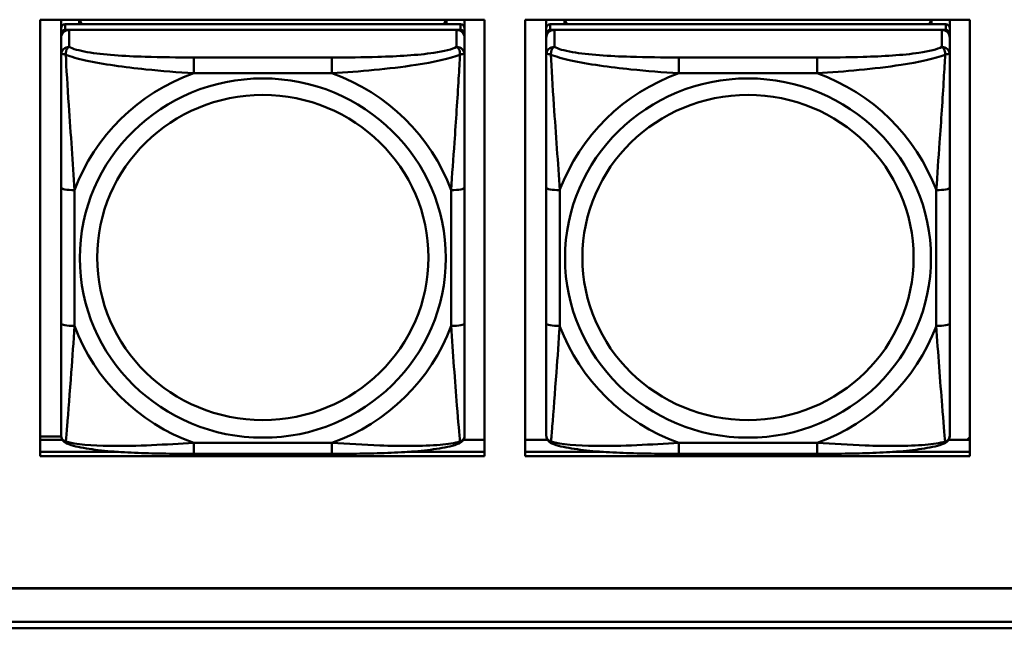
# Model space of a CAD drawing. Header units: inches. Extents: x 0.8 to 72.9, y -5.1 to 48.7.
# Tile 93 of 237: x 40.3 to 41.7, y 13.7 to 14.6. Entities that reach past the tile are written whole.
import ezdxf

# ---------------------------------------------------------------- set-up
doc = ezdxf.new("R2010")
doc.units = ezdxf.units.IN
doc.header["$MEASUREMENT"] = 0
doc.layers.add('Visible Edges(ROSSANSI)', color=7, linetype='Continuous', lineweight=50)
doc.layers.add('Visible Tangent Edges(ROSSANSI)', color=7, linetype='Continuous', lineweight=50)

msp = doc.modelspace()

# ---------------------------------------------------------------- linework, layer by layer
at = {"layer": 'Visible Edges(ROSSANSI)'}
for p, q in [((40.3217, 13.9412), (40.3217, 14.5799)), ((40.3217, 14.5799), (40.9723, 14.5799)), ((40.3526, 14.5674), (40.3526, 14.5799)), ((40.9372, 14.5732), (40.3585, 14.5732)), ((40.3791, 14.5732), (40.3791, 14.5799)), ((40.3829, 14.5732), (40.3796, 14.5799)), ((40.9161, 14.5799), (40.9128, 14.5732)), ((40.9165, 14.5799), (40.9165, 14.5732)), ((40.9431, 14.5799), (40.9431, 14.5674)), ((40.9723, 14.5799), (40.9723, 13.9412)), ((41.0317, 13.9412), (41.0317, 14.5799)), ((41.0317, 14.5799), (41.6823, 14.5799)), ((41.0626, 14.5674), (41.0626, 14.5799)), ((41.6472, 14.5732), (41.0685, 14.5732)), ((41.0891, 14.5732), (41.0891, 14.5799)), ((41.0929, 14.5732), (41.0896, 14.5799)), ((41.6261, 14.5799), (41.6228, 14.5732)), ((41.6265, 14.5799), (41.6265, 14.5732)), ((41.6531, 14.5799), (41.6531, 14.5674)), ((41.6823, 14.5799), (41.6823, 13.9412)), ((40.3526, 14.5674), (40.3526, 14.5592)), ((40.3526, 14.5534), (40.3526, 14.5592)), ((40.3526, 14.5534), (40.3526, 14.5285)), ((40.3585, 14.565), (40.9372, 14.565)), ((40.9313, 14.565), (40.3644, 14.565)), ((40.9431, 14.5592), (40.9431, 14.5674)), ((40.9431, 14.5592), (40.9431, 14.5534)), ((40.9431, 14.5285), (40.9431, 14.5534)), ((41.0626, 14.5674), (41.0626, 14.5592)), ((41.0626, 14.5534), (41.0626, 14.5592)), ((41.0626, 14.5534), (41.0626, 14.5285)), ((41.0685, 14.565), (41.6472, 14.565)), ((41.6413, 14.565), (41.0744, 14.565)), ((41.6531, 14.5592), (41.6531, 14.5674)), ((41.6531, 14.5592), (41.6531, 14.5534)), ((41.6531, 14.5285), (41.6531, 14.5534)), ((40.3526, 14.3341), (40.3526, 14.1354)), ((40.9431, 14.1354), (40.9431, 14.3341)), ((41.0626, 14.3341), (41.0626, 14.1354)), ((41.6531, 14.1354), (41.6531, 14.3341)), ((40.3217, 13.9697), (40.3527, 13.9697)), ((40.3217, 13.9649), (40.3544, 13.9649)), ((40.9412, 13.9649), (40.9723, 13.9649)), ((41.0317, 13.9649), (41.0644, 13.9649)), ((41.6512, 13.9649), (41.6823, 13.9649)), ((41.6823, 13.9687), (41.6784, 13.9649)), ((40.3217, 13.9473), (40.4365, 13.9473)), ((40.4365, 13.9473), (40.3217, 13.9473)), ((40.9723, 13.9412), (40.3217, 13.9412)), ((40.749, 13.9445), (40.5467, 13.9445)), ((40.8592, 13.9473), (40.9723, 13.9473)), ((40.9723, 13.9473), (40.8592, 13.9473)), ((41.0317, 13.9473), (41.1465, 13.9473)), ((41.1465, 13.9473), (41.0317, 13.9473)), ((41.6823, 13.9412), (41.0317, 13.9412)), ((41.459, 13.9445), (41.2567, 13.9445)), ((41.5692, 13.9473), (41.6823, 13.9473)), ((41.6823, 13.9473), (41.5692, 13.9473)), ((35.8144, 13.7478), (53.1896, 13.7478)), ((53.1896, 13.7474), (35.8144, 13.7474)), ((35.8645, 13.6983), (53.2396, 13.6983)), ((53.2406, 13.689), (35.8645, 13.689))]:
    msp.add_line(p, q, dxfattribs=at)
for centre, major_axis, start_param, end_param in [((40.3585, 14.5674), (-0.00591, 0), 4.712389, 6.283185), ((40.9372, 14.5674), (0.00591, 0), 0, 1.570796), ((41.0685, 14.5674), (-0.00591, 0), 4.712389, 6.283185), ((41.6472, 14.5674), (0.00591, 0), 0, 1.570796), ((40.3585, 14.5592), (-0.00591, 0), 4.712389, 6.283185), ((40.3644, 14.5534), (-0.0118, 0), 4.712389, 6.283185), ((40.9313, 14.5534), (0.0118, 0), 0, 1.570796), ((40.9372, 14.5592), (0.00591, 0), 0, 1.570796), ((41.0685, 14.5592), (-0.00591, 0), 4.712389, 6.283185), ((41.0744, 14.5534), (-0.0118, 0), 4.712389, 6.283185), ((41.6413, 14.5534), (0.0118, 0), 0, 1.570796), ((41.6472, 14.5592), (0.00591, 0), 0, 1.570796)]:
    msp.add_ellipse(centre, major_axis=major_axis, ratio=0.981793, start_param=start_param, end_param=end_param, dxfattribs=at)
for points, knots in [([(40.3526, 14.5285), (40.3526, 14.5194), (40.3526, 14.5042), (40.3526, 14.487), (40.3526, 14.4606), (40.3526, 14.4303), (40.3526, 14.4009), (40.3526, 14.3784), (40.3526, 14.356), (40.3526, 14.3341)], [-0.7968224, -0.7968224, -0.7968224, -0.7968224, -0.6514613, -0.6514613, -0.6514613, -0.427691, -0.427691, -0.427691, -0.2569517, -0.2569517, -0.2569517, -0.2569517]), ([(40.9431, 14.3341), (40.9431, 14.3573), (40.9431, 14.381), (40.9431, 14.4047), (40.9431, 14.4358), (40.9431, 14.4681), (40.9431, 14.4949), (40.9431, 14.5088), (40.9431, 14.5208), (40.9431, 14.5285)], [0.2569537, 0.2569537, 0.2569537, 0.2569537, 0.4371919, 0.4371919, 0.4371919, 0.6739428, 0.6739428, 0.6739428, 0.7963818, 0.7963818, 0.7963818, 0.7963818]), ([(41.0626, 14.5285), (41.0626, 14.5194), (41.0626, 14.5042), (41.0626, 14.487), (41.0626, 14.4606), (41.0626, 14.4303), (41.0626, 14.4009), (41.0626, 14.3784), (41.0626, 14.356), (41.0626, 14.3341)], [-0.7968224, -0.7968224, -0.7968224, -0.7968224, -0.6514613, -0.6514613, -0.6514613, -0.427691, -0.427691, -0.427691, -0.2569517, -0.2569517, -0.2569517, -0.2569517]), ([(41.6531, 14.3341), (41.6531, 14.3573), (41.6531, 14.381), (41.6531, 14.4047), (41.6531, 14.4358), (41.6531, 14.4681), (41.6531, 14.4949), (41.6531, 14.5088), (41.6531, 14.5208), (41.6531, 14.5285)], [0.2569537, 0.2569537, 0.2569537, 0.2569537, 0.4371919, 0.4371919, 0.4371919, 0.6739428, 0.6739428, 0.6739428, 0.7963818, 0.7963818, 0.7963818, 0.7963818]), ([(40.3526, 14.1354), (40.3526, 14.1122), (40.3526, 14.0888), (40.3526, 14.0666), (40.3526, 14.0375), (40.3526, 14.0092), (40.3526, 13.9903), (40.3526, 13.9806), (40.3526, 13.9737), (40.3526, 13.9719)], [0.2569537, 0.2569537, 0.2569537, 0.2569537, 0.4371919, 0.4371919, 0.4371919, 0.6739428, 0.6739428, 0.6739428, 0.7963818, 0.7963818, 0.7963818, 0.7963818]), ([(40.9431, 13.9719), (40.9431, 13.9741), (40.9431, 13.9833), (40.9431, 13.996), (40.9431, 14.0156), (40.9431, 14.0425), (40.9431, 14.0702), (40.9431, 14.0914), (40.9431, 14.1134), (40.9431, 14.1354)], [-0.7968224, -0.7968224, -0.7968224, -0.7968224, -0.6514613, -0.6514613, -0.6514613, -0.427691, -0.427691, -0.427691, -0.2569517, -0.2569517, -0.2569517, -0.2569517]), ([(41.0626, 14.1354), (41.0626, 14.1122), (41.0626, 14.0888), (41.0626, 14.0666), (41.0626, 14.0375), (41.0626, 14.0092), (41.0626, 13.9903), (41.0626, 13.9806), (41.0626, 13.9737), (41.0626, 13.9719)], [0.2569537, 0.2569537, 0.2569537, 0.2569537, 0.4371919, 0.4371919, 0.4371919, 0.6739428, 0.6739428, 0.6739428, 0.7963818, 0.7963818, 0.7963818, 0.7963818]), ([(41.6531, 13.9719), (41.6531, 13.9741), (41.6531, 13.9833), (41.6531, 13.996), (41.6531, 14.0156), (41.6531, 14.0425), (41.6531, 14.0702), (41.6531, 14.0914), (41.6531, 14.1134), (41.6531, 14.1354)], [-0.7968224, -0.7968224, -0.7968224, -0.7968224, -0.6514613, -0.6514613, -0.6514613, -0.427691, -0.427691, -0.427691, -0.2569517, -0.2569517, -0.2569517, -0.2569517]), ([(40.3606, 13.9596), (40.3595, 13.96), (40.3585, 13.9607), (40.3565, 13.9622), (40.3556, 13.9632), (40.3543, 13.9651), (40.3538, 13.9661), (40.3531, 13.968), (40.3529, 13.9689), (40.3526, 13.9705), (40.3526, 13.9712), (40.3526, 13.9719)], [0.02510739, 0.02510739, 0.02510739, 0.02510739, 0.03073999, 0.03073999, 0.03637259, 0.03637259, 0.0420052, 0.0420052, 0.0476378, 0.0476378, 0.0532704, 0.0532704, 0.0532704, 0.0532704]), ([(40.9351, 13.9596), (40.9361, 13.96), (40.9372, 13.9607), (40.9392, 13.9622), (40.9401, 13.9632), (40.9414, 13.9651), (40.9419, 13.9661), (40.9426, 13.968), (40.9428, 13.9689), (40.9431, 13.9705), (40.9431, 13.9712), (40.9431, 13.9719)], [0.02510739, 0.02510739, 0.02510739, 0.02510739, 0.03073999, 0.03073999, 0.03637259, 0.03637259, 0.0420052, 0.0420052, 0.0476378, 0.0476378, 0.0532704, 0.0532704, 0.0532704, 0.0532704]), ([(41.0706, 13.9596), (41.0695, 13.96), (41.0685, 13.9607), (41.0665, 13.9622), (41.0656, 13.9632), (41.0643, 13.9651), (41.0638, 13.9661), (41.0631, 13.968), (41.0629, 13.9689), (41.0626, 13.9705), (41.0626, 13.9712), (41.0626, 13.9719)], [0.02510739, 0.02510739, 0.02510739, 0.02510739, 0.03073999, 0.03073999, 0.03637259, 0.03637259, 0.0420052, 0.0420052, 0.0476378, 0.0476378, 0.0532704, 0.0532704, 0.0532704, 0.0532704]), ([(41.6451, 13.9596), (41.6461, 13.96), (41.6472, 13.9607), (41.6492, 13.9622), (41.6501, 13.9632), (41.6514, 13.9651), (41.6519, 13.9661), (41.6526, 13.968), (41.6528, 13.9689), (41.6531, 13.9705), (41.6531, 13.9712), (41.6531, 13.9719)], [0.02510739, 0.02510739, 0.02510739, 0.02510739, 0.03073999, 0.03073999, 0.03637259, 0.03637259, 0.0420052, 0.0420052, 0.0476378, 0.0476378, 0.0532704, 0.0532704, 0.0532704, 0.0532704]), ([(40.5467, 13.9445), (40.5331, 13.9445), (40.5195, 13.9445), (40.4922, 13.9449), (40.4786, 13.9452), (40.4518, 13.9463), (40.4384, 13.947), (40.4128, 13.9491), (40.4006, 13.9505), (40.3785, 13.9541), (40.3691, 13.9561), (40.3606, 13.9596)], [0.2569517, 0.2569517, 0.2569517, 0.2569517, 0.3597049, 0.3597049, 0.4624581, 0.4624581, 0.5652112, 0.5652112, 0.6679644, 0.6679644, 0.7707176, 0.7707176, 0.7707176, 0.7707176]), ([(40.9351, 13.9596), (40.9266, 13.9561), (40.9171, 13.9541), (40.8951, 13.9505), (40.8829, 13.9491), (40.8572, 13.947), (40.8439, 13.9463), (40.8171, 13.9452), (40.8035, 13.9449), (40.7762, 13.9445), (40.7625, 13.9445), (40.749, 13.9445)], [-0.7703505, -0.7703505, -0.7703505, -0.7703505, -0.6676711, -0.6676711, -0.5649918, -0.5649918, -0.4623124, -0.4623124, -0.3596331, -0.3596331, -0.2569537, -0.2569537, -0.2569537, -0.2569537]), ([(41.2567, 13.9445), (41.2431, 13.9445), (41.2295, 13.9445), (41.2022, 13.9449), (41.1886, 13.9452), (41.1618, 13.9463), (41.1484, 13.947), (41.1228, 13.9491), (41.1106, 13.9505), (41.0885, 13.9541), (41.0791, 13.9561), (41.0706, 13.9596)], [0.2569517, 0.2569517, 0.2569517, 0.2569517, 0.3597049, 0.3597049, 0.4624581, 0.4624581, 0.5652112, 0.5652112, 0.6679644, 0.6679644, 0.7707176, 0.7707176, 0.7707176, 0.7707176]), ([(41.6451, 13.9596), (41.6366, 13.9561), (41.6271, 13.9541), (41.6051, 13.9505), (41.5929, 13.9491), (41.5672, 13.947), (41.5539, 13.9463), (41.5271, 13.9452), (41.5135, 13.9449), (41.4862, 13.9445), (41.4725, 13.9445), (41.459, 13.9445)], [-0.7703505, -0.7703505, -0.7703505, -0.7703505, -0.6676711, -0.6676711, -0.5649918, -0.5649918, -0.4623124, -0.4623124, -0.3596331, -0.3596331, -0.2569537, -0.2569537, -0.2569537, -0.2569537])]:
    msp.add_open_spline(points, degree=3, knots=knots, dxfattribs=at)
at = {"layer": 'Visible Tangent Edges(ROSSANSI)'}
for p, q in [((40.3585, 14.565), (40.3585, 14.5732)), ((40.9372, 14.5732), (40.9372, 14.565)), ((41.0685, 14.565), (41.0685, 14.5732)), ((41.6472, 14.5732), (41.6472, 14.565)), ((40.3644, 14.5401), (40.3644, 14.565)), ((40.9313, 14.565), (40.9313, 14.5401)), ((41.0744, 14.5401), (41.0744, 14.565)), ((41.6413, 14.565), (41.6413, 14.5401)), ((40.5467, 14.5246), (40.5467, 14.5016)), ((40.749, 14.5246), (40.5467, 14.5246)), ((40.749, 14.5246), (40.749, 14.5016)), ((41.2567, 14.5246), (41.2567, 14.5016)), ((41.459, 14.5246), (41.2567, 14.5246)), ((41.459, 14.5246), (41.459, 14.5016)), ((40.5467, 14.5016), (40.749, 14.5016)), ((41.2567, 14.5016), (41.459, 14.5016)), ((40.3722, 14.1317), (40.3722, 14.3303)), ((40.9234, 14.3303), (40.9234, 14.1317)), ((41.0822, 14.1317), (41.0822, 14.3303)), ((41.6334, 14.3303), (41.6334, 14.1317)), ((40.749, 13.9604), (40.5467, 13.9604)), ((40.5467, 13.9445), (40.5467, 13.9604)), ((40.749, 13.9445), (40.749, 13.9604)), ((41.459, 13.9604), (41.2567, 13.9604)), ((41.2567, 13.9445), (41.2567, 13.9604)), ((41.459, 13.9445), (41.459, 13.9604))]:
    msp.add_line(p, q, dxfattribs=at)
for centre, major_axis, ratio, start_param, end_param in [((40.3644, 14.5285), (-0.0118, 0), 0.981793, 4.712389, 6.283185), ((40.9313, 14.5285), (0.0118, 0), 0.981793, 0, 1.570796), ((41.0744, 14.5285), (-0.0118, 0), 0.981793, 4.712389, 6.283185), ((41.6413, 14.5285), (0.0118, 0), 0.981793, 0, 1.570796), ((40.6478, 14.231), (-0.2936, 0), 0.981793, 5.064156, 5.931419), ((40.6478, 14.231), (0.2936, 0), 0.981793, 0.351767, 1.21903), ((41.3578, 14.231), (-0.2936, 0), 0.981793, 5.064156, 5.931419), ((41.3578, 14.231), (0.2936, 0), 0.981793, 0.351767, 1.21903), ((40.3722, 14.3341), (-0.0197, 0), 0.189952, 0, 1.570796), ((40.9234, 14.3341), (0.0197, 0), 0.189952, 4.712389, 6.283185), ((41.0822, 14.3341), (-0.0197, 0), 0.189952, 0, 1.570796), ((41.6334, 14.3341), (0.0197, 0), 0.189952, 4.712389, 6.283185), ((40.3722, 14.1354), (-0.0197, 0), 0.189952, 0, 1.570796), ((40.9234, 14.1354), (0.0197, 0), 0.189952, 4.712389, 6.283185), ((41.0822, 14.1354), (-0.0197, 0), 0.189952, 0, 1.570796), ((41.6334, 14.1354), (0.0197, 0), 0.189952, 4.712389, 6.283185), ((40.6478, 14.231), (-0.2936, 0), 0.981793, 0.351767, 1.21903), ((40.6478, 14.231), (0.2936, 0), 0.981793, 5.064156, 5.931419), ((41.3578, 14.231), (-0.2936, 0), 0.981793, 0.351767, 1.21903), ((41.3578, 14.231), (0.2936, 0), 0.981793, 5.064156, 5.931419)]:
    msp.add_ellipse(centre, major_axis=major_axis, ratio=ratio, start_param=start_param, end_param=end_param, dxfattribs=at)
for centre, major_axis in [((40.6478, 14.231), (-0.2678, 0)), ((41.3578, 14.231), (-0.2678, 0)), ((40.6478, 14.2318), (-0.2424, 0)), ((41.3578, 14.2318), (-0.2424, 0))]:
    msp.add_ellipse(centre, major_axis=major_axis, ratio=0.981793, dxfattribs=at)
for points, knots in [([(40.3594, 14.5286), (40.3594, 14.5297), (40.3594, 14.5307), (40.3597, 14.5327), (40.3599, 14.5337), (40.3603, 14.5352), (40.3605, 14.5357), (40.3608, 14.5364), (40.361, 14.5366), (40.3613, 14.5372), (40.3615, 14.5375), (40.3621, 14.5383), (40.3625, 14.5387), (40.3633, 14.5395), (40.3638, 14.5398), (40.3644, 14.5401)], [-0.00023197, -0.00023197, -0.00023197, -0.00023197, 0.00913095, 0.00913095, 0.01983142, 0.01983142, 0.02651922, 0.02651922, 0.02986312, 0.02986312, 0.03521335, 0.03521335, 0.04377373, 0.04377373, 0.0532704, 0.0532704, 0.0532704, 0.0532704]), ([(40.5467, 14.5246), (40.523, 14.5246), (40.499, 14.5248), (40.4757, 14.5256), (40.445, 14.5265), (40.4141, 14.5285), (40.3909, 14.5325), (40.3788, 14.5346), (40.3692, 14.5372), (40.3644, 14.5401)], [0.2569537, 0.2569537, 0.2569537, 0.2569537, 0.4371919, 0.4371919, 0.4371919, 0.6739428, 0.6739428, 0.6739428, 0.7963818, 0.7963818, 0.7963818, 0.7963818]), ([(40.9313, 14.5401), (40.9256, 14.5366), (40.9131, 14.5336), (40.8979, 14.5314), (40.8744, 14.528), (40.8453, 14.5263), (40.8162, 14.5254), (40.794, 14.5248), (40.7714, 14.5246), (40.749, 14.5246)], [-0.7968224, -0.7968224, -0.7968224, -0.7968224, -0.6514613, -0.6514613, -0.6514613, -0.427691, -0.427691, -0.427691, -0.2569517, -0.2569517, -0.2569517, -0.2569517]), ([(40.9313, 14.5401), (40.9318, 14.5398), (40.9323, 14.5395), (40.9332, 14.5387), (40.9336, 14.5383), (40.9342, 14.5375), (40.9344, 14.5372), (40.9347, 14.5366), (40.9348, 14.5364), (40.9352, 14.5357), (40.9354, 14.5352), (40.9358, 14.5337), (40.936, 14.5327), (40.9362, 14.5307), (40.9363, 14.5297), (40.9363, 14.5286)], [-0.0532704, -0.0532704, -0.0532704, -0.0532704, -0.04377373, -0.04377373, -0.03521335, -0.03521335, -0.02986312, -0.02986312, -0.02651922, -0.02651922, -0.01983142, -0.01983142, -0.00913095, -0.00913095, 0.00023197, 0.00023197, 0.00023197, 0.00023197]), ([(41.0694, 14.5286), (41.0694, 14.5297), (41.0694, 14.5307), (41.0697, 14.5327), (41.0699, 14.5337), (41.0703, 14.5352), (41.0705, 14.5357), (41.0708, 14.5364), (41.071, 14.5366), (41.0713, 14.5372), (41.0715, 14.5375), (41.0721, 14.5383), (41.0725, 14.5387), (41.0733, 14.5395), (41.0738, 14.5398), (41.0744, 14.5401)], [-0.00023197, -0.00023197, -0.00023197, -0.00023197, 0.00913095, 0.00913095, 0.01983142, 0.01983142, 0.02651922, 0.02651922, 0.02986312, 0.02986312, 0.03521335, 0.03521335, 0.04377373, 0.04377373, 0.0532704, 0.0532704, 0.0532704, 0.0532704]), ([(41.2567, 14.5246), (41.233, 14.5246), (41.209, 14.5248), (41.1857, 14.5256), (41.155, 14.5265), (41.1241, 14.5285), (41.1009, 14.5325), (41.0888, 14.5346), (41.0792, 14.5372), (41.0744, 14.5401)], [0.2569537, 0.2569537, 0.2569537, 0.2569537, 0.4371919, 0.4371919, 0.4371919, 0.6739428, 0.6739428, 0.6739428, 0.7963818, 0.7963818, 0.7963818, 0.7963818]), ([(41.6413, 14.5401), (41.6356, 14.5366), (41.6231, 14.5336), (41.6079, 14.5314), (41.5844, 14.528), (41.5553, 14.5263), (41.5262, 14.5254), (41.504, 14.5248), (41.4814, 14.5246), (41.459, 14.5246)], [-0.7968224, -0.7968224, -0.7968224, -0.7968224, -0.6514613, -0.6514613, -0.6514613, -0.427691, -0.427691, -0.427691, -0.2569517, -0.2569517, -0.2569517, -0.2569517]), ([(41.6413, 14.5401), (41.6418, 14.5398), (41.6423, 14.5395), (41.6432, 14.5387), (41.6436, 14.5383), (41.6442, 14.5375), (41.6444, 14.5372), (41.6447, 14.5366), (41.6448, 14.5364), (41.6452, 14.5357), (41.6454, 14.5352), (41.6458, 14.5337), (41.646, 14.5327), (41.6462, 14.5307), (41.6463, 14.5297), (41.6463, 14.5286)], [-0.0532704, -0.0532704, -0.0532704, -0.0532704, -0.04377373, -0.04377373, -0.03521335, -0.03521335, -0.02986312, -0.02986312, -0.02651922, -0.02651922, -0.01983142, -0.01983142, -0.00913095, -0.00913095, 0.00023197, 0.00023197, 0.00023197, 0.00023197]), ([(40.3526, 14.5285), (40.3526, 14.5288), (40.3526, 14.529), (40.3529, 14.5293), (40.3531, 14.5295), (40.3534, 14.5296), (40.3536, 14.5297), (40.3539, 14.5297), (40.3541, 14.5297), (40.3545, 14.5297), (40.3548, 14.5297), (40.3557, 14.5296), (40.3564, 14.5295), (40.3578, 14.5291), (40.3586, 14.5289), (40.3594, 14.5286)], [-0.0532704, -0.0532704, -0.0532704, -0.0532704, -0.04377373, -0.04377373, -0.03521335, -0.03521335, -0.02986312, -0.02986312, -0.02651922, -0.02651922, -0.01983142, -0.01983142, -0.00913095, -0.00913095, 0.00023197, 0.00023197, 0.00023197, 0.00023197]), ([(40.3594, 14.5286), (40.3671, 14.5257), (40.3771, 14.5228), (40.4141, 14.5146), (40.4458, 14.5103), (40.5001, 14.5048), (40.5233, 14.5029), (40.5467, 14.5016)], [-0.7478145, -0.7478145, -0.7478145, -0.7478145, -0.6493253, -0.6493253, -0.427691, -0.427691, -0.2569537, -0.2569537, -0.2569537, -0.2569537]), ([(40.3722, 14.3303), (40.3699, 14.37), (40.3666, 14.4122), (40.3619, 14.4821), (40.3603, 14.5096), (40.3594, 14.5286)], [0.2569517, 0.2569517, 0.2569517, 0.2569517, 0.5559983, 0.5559983, 0.7482818, 0.7482818, 0.7482818, 0.7482818]), ([(40.749, 14.5016), (40.7895, 14.5039), (40.8318, 14.5077), (40.8975, 14.5177), (40.9219, 14.5228), (40.9363, 14.5286)], [0.2569517, 0.2569517, 0.2569517, 0.2569517, 0.5559983, 0.5559983, 0.7482818, 0.7482818, 0.7482818, 0.7482818]), ([(40.9363, 14.5286), (40.9358, 14.5186), (40.9351, 14.5066), (40.9326, 14.4644), (40.9304, 14.4313), (40.9265, 14.3763), (40.9248, 14.3532), (40.9234, 14.3303)], [-0.7478145, -0.7478145, -0.7478145, -0.7478145, -0.6493253, -0.6493253, -0.427691, -0.427691, -0.2569537, -0.2569537, -0.2569537, -0.2569537]), ([(40.9363, 14.5286), (40.9371, 14.5289), (40.9379, 14.5291), (40.9393, 14.5295), (40.94, 14.5296), (40.9409, 14.5297), (40.9412, 14.5297), (40.9416, 14.5297), (40.9417, 14.5297), (40.9421, 14.5297), (40.9422, 14.5296), (40.9426, 14.5295), (40.9428, 14.5293), (40.943, 14.529), (40.9431, 14.5288), (40.9431, 14.5285)], [-0.00023197, -0.00023197, -0.00023197, -0.00023197, 0.00913095, 0.00913095, 0.01983142, 0.01983142, 0.02651922, 0.02651922, 0.02986312, 0.02986312, 0.03521335, 0.03521335, 0.04377373, 0.04377373, 0.0532704, 0.0532704, 0.0532704, 0.0532704]), ([(41.0626, 14.5285), (41.0626, 14.5288), (41.0626, 14.529), (41.0629, 14.5293), (41.0631, 14.5295), (41.0634, 14.5296), (41.0636, 14.5297), (41.0639, 14.5297), (41.0641, 14.5297), (41.0645, 14.5297), (41.0648, 14.5297), (41.0657, 14.5296), (41.0664, 14.5295), (41.0678, 14.5291), (41.0686, 14.5289), (41.0694, 14.5286)], [-0.0532704, -0.0532704, -0.0532704, -0.0532704, -0.04377373, -0.04377373, -0.03521335, -0.03521335, -0.02986312, -0.02986312, -0.02651922, -0.02651922, -0.01983142, -0.01983142, -0.00913095, -0.00913095, 0.00023197, 0.00023197, 0.00023197, 0.00023197]), ([(41.0694, 14.5286), (41.0771, 14.5257), (41.0871, 14.5228), (41.1241, 14.5146), (41.1558, 14.5103), (41.2101, 14.5048), (41.2333, 14.5029), (41.2567, 14.5016)], [-0.7478145, -0.7478145, -0.7478145, -0.7478145, -0.6493253, -0.6493253, -0.427691, -0.427691, -0.2569537, -0.2569537, -0.2569537, -0.2569537]), ([(41.0822, 14.3303), (41.0799, 14.37), (41.0766, 14.4122), (41.0719, 14.4821), (41.0703, 14.5096), (41.0694, 14.5286)], [0.2569517, 0.2569517, 0.2569517, 0.2569517, 0.5559983, 0.5559983, 0.7482818, 0.7482818, 0.7482818, 0.7482818]), ([(41.459, 14.5016), (41.4995, 14.5039), (41.5418, 14.5077), (41.6075, 14.5177), (41.6319, 14.5228), (41.6463, 14.5286)], [0.2569517, 0.2569517, 0.2569517, 0.2569517, 0.5559983, 0.5559983, 0.7482818, 0.7482818, 0.7482818, 0.7482818]), ([(41.6463, 14.5286), (41.6458, 14.5186), (41.6451, 14.5066), (41.6426, 14.4644), (41.6404, 14.4313), (41.6365, 14.3763), (41.6348, 14.3532), (41.6334, 14.3303)], [-0.7478145, -0.7478145, -0.7478145, -0.7478145, -0.6493253, -0.6493253, -0.427691, -0.427691, -0.2569537, -0.2569537, -0.2569537, -0.2569537]), ([(41.6463, 14.5286), (41.6471, 14.5289), (41.6479, 14.5291), (41.6493, 14.5295), (41.65, 14.5296), (41.6509, 14.5297), (41.6512, 14.5297), (41.6516, 14.5297), (41.6517, 14.5297), (41.6521, 14.5297), (41.6522, 14.5296), (41.6526, 14.5295), (41.6528, 14.5293), (41.653, 14.529), (41.6531, 14.5288), (41.6531, 14.5285)], [-0.00023197, -0.00023197, -0.00023197, -0.00023197, 0.00913095, 0.00913095, 0.01983142, 0.01983142, 0.02651922, 0.02651922, 0.02986312, 0.02986312, 0.03521335, 0.03521335, 0.04377373, 0.04377373, 0.0532704, 0.0532704, 0.0532704, 0.0532704]), ([(40.3594, 13.9623), (40.3599, 13.9673), (40.3606, 13.9749), (40.363, 14.0055), (40.3653, 14.0346), (40.3692, 14.0861), (40.3708, 14.1087), (40.3722, 14.1317)], [-0.7478145, -0.7478145, -0.7478145, -0.7478145, -0.6493253, -0.6493253, -0.427691, -0.427691, -0.2569537, -0.2569537, -0.2569537, -0.2569537]), ([(40.9234, 14.1317), (40.9258, 14.0919), (40.9291, 14.0509), (40.9337, 13.9919), (40.9353, 13.9715), (40.9363, 13.9623)], [0.2569517, 0.2569517, 0.2569517, 0.2569517, 0.5559983, 0.5559983, 0.7482818, 0.7482818, 0.7482818, 0.7482818]), ([(41.0694, 13.9623), (41.0699, 13.9673), (41.0706, 13.9749), (41.073, 14.0055), (41.0753, 14.0346), (41.0792, 14.0861), (41.0808, 14.1087), (41.0822, 14.1317)], [-0.7478145, -0.7478145, -0.7478145, -0.7478145, -0.6493253, -0.6493253, -0.427691, -0.427691, -0.2569537, -0.2569537, -0.2569537, -0.2569537]), ([(41.6334, 14.1317), (41.6358, 14.0919), (41.6391, 14.0509), (41.6437, 13.9919), (41.6453, 13.9715), (41.6463, 13.9623)], [0.2569517, 0.2569517, 0.2569517, 0.2569517, 0.5559983, 0.5559983, 0.7482818, 0.7482818, 0.7482818, 0.7482818]), ([(40.3594, 13.9623), (40.3586, 13.9625), (40.3578, 13.9628), (40.3564, 13.9637), (40.3557, 13.9642), (40.3548, 13.9652), (40.3545, 13.9656), (40.3541, 13.9662), (40.3539, 13.9664), (40.3536, 13.967), (40.3534, 13.9673), (40.3531, 13.9683), (40.3529, 13.9689), (40.3526, 13.9703), (40.3526, 13.9711), (40.3526, 13.9719)], [-0.00023197, -0.00023197, -0.00023197, -0.00023197, 0.00913095, 0.00913095, 0.01983142, 0.01983142, 0.02651922, 0.02651922, 0.02986312, 0.02986312, 0.03521335, 0.03521335, 0.04377373, 0.04377373, 0.0532704, 0.0532704, 0.0532704, 0.0532704]), ([(40.9431, 13.9719), (40.9431, 13.9711), (40.943, 13.9703), (40.9428, 13.9689), (40.9426, 13.9683), (40.9422, 13.9673), (40.9421, 13.967), (40.9417, 13.9664), (40.9416, 13.9662), (40.9412, 13.9656), (40.9409, 13.9652), (40.94, 13.9642), (40.9393, 13.9637), (40.9379, 13.9628), (40.9371, 13.9625), (40.9363, 13.9623)], [-0.0532704, -0.0532704, -0.0532704, -0.0532704, -0.04377373, -0.04377373, -0.03521335, -0.03521335, -0.02986312, -0.02986312, -0.02651922, -0.02651922, -0.01983142, -0.01983142, -0.00913095, -0.00913095, 0.00023197, 0.00023197, 0.00023197, 0.00023197]), ([(41.0694, 13.9623), (41.0686, 13.9625), (41.0678, 13.9628), (41.0664, 13.9637), (41.0657, 13.9642), (41.0648, 13.9652), (41.0645, 13.9656), (41.0641, 13.9662), (41.0639, 13.9664), (41.0636, 13.967), (41.0634, 13.9673), (41.0631, 13.9683), (41.0629, 13.9689), (41.0626, 13.9703), (41.0626, 13.9711), (41.0626, 13.9719)], [-0.00023197, -0.00023197, -0.00023197, -0.00023197, 0.00913095, 0.00913095, 0.01983142, 0.01983142, 0.02651922, 0.02651922, 0.02986312, 0.02986312, 0.03521335, 0.03521335, 0.04377373, 0.04377373, 0.0532704, 0.0532704, 0.0532704, 0.0532704]), ([(41.6531, 13.9719), (41.6531, 13.9711), (41.653, 13.9703), (41.6528, 13.9689), (41.6526, 13.9683), (41.6522, 13.9673), (41.6521, 13.967), (41.6517, 13.9664), (41.6516, 13.9662), (41.6512, 13.9656), (41.6509, 13.9652), (41.65, 13.9642), (41.6493, 13.9637), (41.6479, 13.9628), (41.6471, 13.9625), (41.6463, 13.9623)], [-0.0532704, -0.0532704, -0.0532704, -0.0532704, -0.04377373, -0.04377373, -0.03521335, -0.03521335, -0.02986312, -0.02986312, -0.02651922, -0.02651922, -0.01983142, -0.01983142, -0.00913095, -0.00913095, 0.00023197, 0.00023197, 0.00023197, 0.00023197]), ([(40.3606, 13.9596), (40.3604, 13.9597), (40.3603, 13.9598), (40.3599, 13.9601), (40.3597, 13.9604), (40.3594, 13.9612), (40.3594, 13.9617), (40.3594, 13.9623)], [-0.02510739, -0.02510739, -0.02510739, -0.02510739, -0.01983142, -0.01983142, -0.00913095, -0.00913095, 0.00023197, 0.00023197, 0.00023197, 0.00023197]), ([(40.5467, 13.9604), (40.5062, 13.9581), (40.4638, 13.9554), (40.3982, 13.9564), (40.3738, 13.9583), (40.3594, 13.9623)], [0.2569517, 0.2569517, 0.2569517, 0.2569517, 0.5559983, 0.5559983, 0.7482818, 0.7482818, 0.7482818, 0.7482818]), ([(40.9363, 13.9623), (40.9286, 13.9603), (40.9186, 13.9587), (40.8816, 13.9554), (40.8498, 13.9556), (40.7956, 13.9576), (40.7724, 13.959), (40.749, 13.9604)], [-0.7478145, -0.7478145, -0.7478145, -0.7478145, -0.6493253, -0.6493253, -0.427691, -0.427691, -0.2569537, -0.2569537, -0.2569537, -0.2569537]), ([(40.9363, 13.9623), (40.9363, 13.9617), (40.9362, 13.9612), (40.936, 13.9604), (40.9358, 13.9601), (40.9354, 13.9598), (40.9352, 13.9597), (40.9351, 13.9596)], [-0.00023197, -0.00023197, -0.00023197, -0.00023197, 0.00913095, 0.00913095, 0.01983142, 0.01983142, 0.02510739, 0.02510739, 0.02510739, 0.02510739]), ([(41.0706, 13.9596), (41.0704, 13.9597), (41.0703, 13.9598), (41.0699, 13.9601), (41.0697, 13.9604), (41.0694, 13.9612), (41.0694, 13.9617), (41.0694, 13.9623)], [-0.02510739, -0.02510739, -0.02510739, -0.02510739, -0.01983142, -0.01983142, -0.00913095, -0.00913095, 0.00023197, 0.00023197, 0.00023197, 0.00023197]), ([(41.2567, 13.9604), (41.2162, 13.9581), (41.1738, 13.9554), (41.1082, 13.9564), (41.0838, 13.9583), (41.0694, 13.9623)], [0.2569517, 0.2569517, 0.2569517, 0.2569517, 0.5559983, 0.5559983, 0.7482818, 0.7482818, 0.7482818, 0.7482818]), ([(41.6463, 13.9623), (41.6386, 13.9603), (41.6286, 13.9587), (41.5916, 13.9554), (41.5598, 13.9556), (41.5056, 13.9576), (41.4824, 13.959), (41.459, 13.9604)], [-0.7478145, -0.7478145, -0.7478145, -0.7478145, -0.6493253, -0.6493253, -0.427691, -0.427691, -0.2569537, -0.2569537, -0.2569537, -0.2569537]), ([(41.6463, 13.9623), (41.6463, 13.9617), (41.6462, 13.9612), (41.646, 13.9604), (41.6458, 13.9601), (41.6454, 13.9598), (41.6452, 13.9597), (41.6451, 13.9596)], [-0.00023197, -0.00023197, -0.00023197, -0.00023197, 0.00913095, 0.00913095, 0.01983142, 0.01983142, 0.02510739, 0.02510739, 0.02510739, 0.02510739])]:
    msp.add_open_spline(points, degree=3, knots=knots, dxfattribs=at)

doc.saveas('drawing.dxf')
